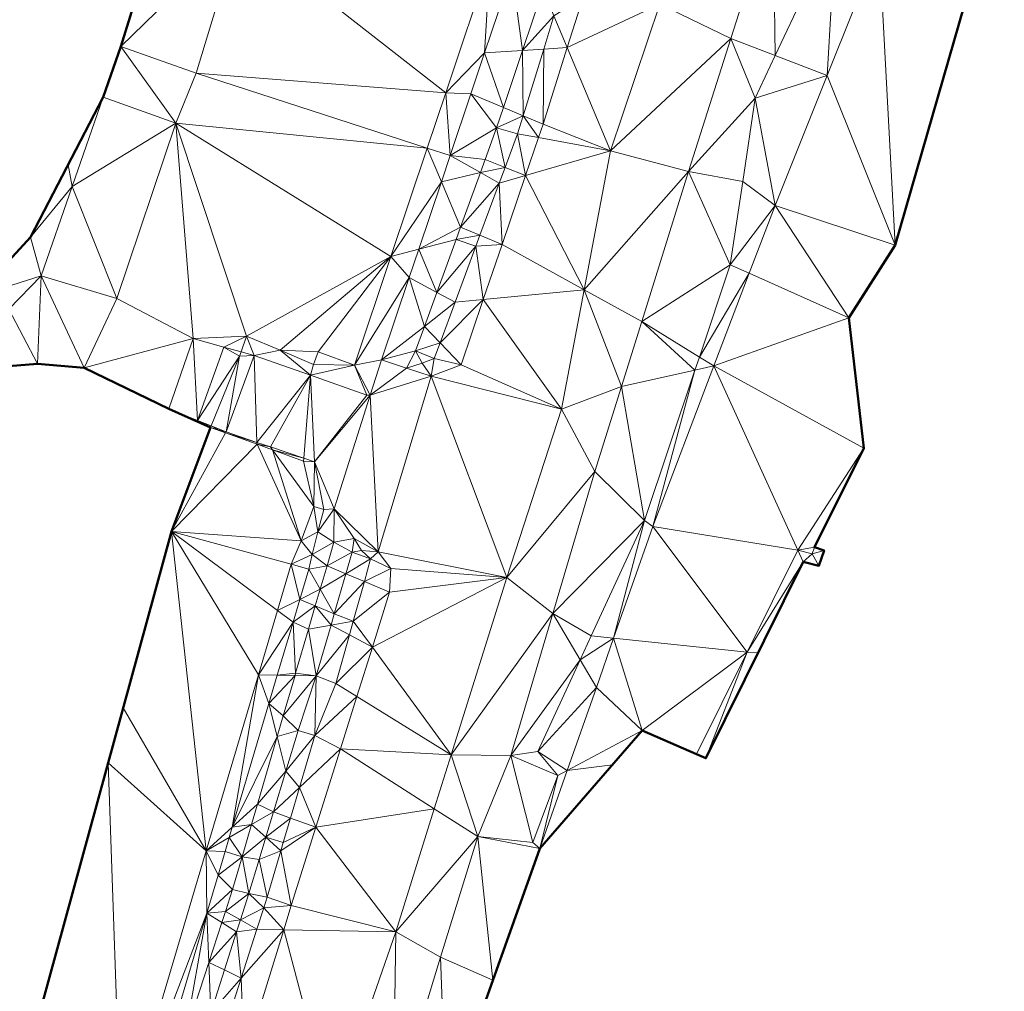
# Model space of a CAD drawing. Header units: metres. Extents: x 3490451 to 6981510, y 5754235 to 11509207.
# Tile 67 of 77: x 3490811 to 3490835, y 5754623 to 5754647. Entities that reach past the tile are written whole.
import ezdxf

# ---------------------------------------------------------------- set-up
doc = ezdxf.new("R2010")
doc.units = ezdxf.units.M
doc.layers.add('Kartierung-05$0$$VERB', color=7, linetype='Continuous', lineweight=18, true_color=0x82563a)

msp = doc.modelspace()

# ---------------------------------------------------------------- linework, layer by layer
at = {"layer": 'Kartierung-05$0$$VERB', "color": 1, "lineweight": 50, "ltscale": 0.02}
for points in [[(3490836.134, 5754654.359), (3490832.314, 5754641.106), (3490831.172, 5754639.311), (3490831.542, 5754636.089), (3490830.325, 5754633.643), (3490830.561, 5754633.561), (3490830.43, 5754633.182), (3490830.043, 5754633.275), (3490827.637, 5754628.423), (3490827.407, 5754628.523), (3490826.06, 5754629.111), (3490823.528, 5754626.191), (3490821.215, 5754619.684)], [(3490814.238, 5754649.477), (3490813.173, 5754646.025), (3490812.737, 5754644.767), (3490810.936, 5754641.307), (3490809.581, 5754639.842)], [(3490807.912, 5754637.923), (3490811.106, 5754638.176), (3490812.263, 5754638.075), (3490814.354, 5754637.064), (3490815.39, 5754636.599), (3490814.426, 5754634.029), (3490807.119, 5754607.379)]]:
    msp.add_lwpolyline(points, dxfattribs=at)
at = {"layer": 'Kartierung-05$0$$VERB'}
for points in [[(3490814.238, 5754649.477, 171.597), (3490816.1, 5754648.872, 171.645), (3490813.173, 5754646.025, 171.579)], [(3490826.499, 5754647.07, 169), (3490828.253, 5754646.218, 169.04), (3490829.302, 5754649.504, 169.354)], [(3490829.352, 5754645.798, 169.058), (3490828.253, 5754646.218, 169.04), (3490829.302, 5754649.504, 169.354)], [(3490829.352, 5754645.798, 169.058), (3490830.847, 5754648.973, 169.445), (3490829.302, 5754649.504, 169.354)], [(3490816.1, 5754648.872, 171.645), (3490815.031, 5754645.364, 171.563), (3490813.173, 5754646.025, 171.579)], [(3490821.203, 5754644.877, 171.196), (3490816.1, 5754648.872, 171.645), (3490815.031, 5754645.364, 171.563)], [(3490822.306, 5754648.163, 171.695), (3490821.203, 5754644.877, 171.196), (3490816.1, 5754648.872, 171.645)], [(3490829.352, 5754645.798, 169.058), (3490830.636, 5754645.306, 169.274), (3490830.847, 5754648.973, 169.445)], [(3490830.636, 5754645.306, 169.274), (3490831.925, 5754648.522, 169.48), (3490830.847, 5754648.973, 169.445)], [(3490830.636, 5754645.306, 169.274), (3490831.925, 5754648.522, 169.48), (3490832.314, 5754641.106, 169.139)], [(3490831.925, 5754648.522, 169.48), (3490832.314, 5754641.106, 169.139), (3490834.249, 5754647.818, 169.194)], [(3490822.166, 5754645.865, 168.852), (3490822.306, 5754648.163, 171.695), (3490821.203, 5754644.877, 171.196)], [(3490822.84, 5754647.871, 169.022), (3490822.166, 5754645.865, 168.852), (3490822.306, 5754648.163, 171.695)], [(3490822.84, 5754647.871, 169.022), (3490823.103, 5754645.924, 168.362), (3490822.166, 5754645.865, 168.852)], [(3490822.84, 5754647.871, 169.022), (3490823.103, 5754645.924, 168.362), (3490823.613, 5754647.448, 168.494)], [(3490823.103, 5754645.924, 168.362), (3490823.88, 5754646.78, 168.433), (3490823.613, 5754647.448, 168.494)], [(3490824.209, 5754645.995, 168.799), (3490823.88, 5754646.78, 168.433), (3490824.603, 5754647.243, 168.92)], [(3490824.209, 5754645.995, 168.799), (3490824.603, 5754647.243, 168.92), (3490826.499, 5754647.07, 169)], [(3490824.209, 5754645.995, 168.799), (3490826.499, 5754647.07, 169), (3490825.278, 5754643.441, 168.646)], [(3490826.499, 5754647.07, 169), (3490828.253, 5754646.218, 169.04), (3490825.278, 5754643.441, 168.646)], [(3490823.626, 5754645.958, 168.364), (3490823.103, 5754645.924, 168.362), (3490823.88, 5754646.78, 168.433)], [(3490823.626, 5754645.958, 168.364), (3490824.209, 5754645.995, 168.799), (3490823.88, 5754646.78, 168.433)], [(3490828.253, 5754646.218, 169.04), (3490825.278, 5754643.441, 168.646), (3490827.204, 5754642.932, 168.726)], [(3490828.253, 5754646.218, 169.04), (3490828.855, 5754644.743, 168.929), (3490827.204, 5754642.932, 168.726)], [(3490829.352, 5754645.798, 169.058), (3490828.253, 5754646.218, 169.04), (3490828.855, 5754644.743, 168.929)], [(3490814.532, 5754644.128, 171.204), (3490812.737, 5754644.767, 171.172), (3490813.173, 5754646.025, 171.579)], [(3490815.031, 5754645.364, 171.563), (3490814.532, 5754644.128, 171.204), (3490813.173, 5754646.025, 171.579)], [(3490823.103, 5754645.924, 168.362), (3490822.166, 5754645.865, 168.852), (3490822.631, 5754644.514, 168.24)], [(3490823.117, 5754644.311, 168.224), (3490823.103, 5754645.924, 168.362), (3490822.631, 5754644.514, 168.24)], [(3490823.117, 5754644.311, 168.224), (3490823.626, 5754645.958, 168.364), (3490823.103, 5754645.924, 168.362)], [(3490823.117, 5754644.311, 168.224), (3490823.626, 5754645.958, 168.364), (3490823.612, 5754644.105, 168.614)], [(3490823.626, 5754645.958, 168.364), (3490824.209, 5754645.995, 168.799), (3490823.612, 5754644.105, 168.614)], [(3490824.209, 5754645.995, 168.799), (3490825.278, 5754643.441, 168.646), (3490823.612, 5754644.105, 168.614)], [(3490822.166, 5754645.865, 168.852), (3490821.203, 5754644.877, 171.196), (3490821.825, 5754644.849, 168.766)], [(3490822.166, 5754645.865, 168.852), (3490822.631, 5754644.514, 168.24), (3490821.825, 5754644.849, 168.766)], [(3490829.352, 5754645.798, 169.058), (3490830.636, 5754645.306, 169.274), (3490828.855, 5754644.743, 168.929)], [(3490820.745, 5754643.509, 170.989), (3490815.031, 5754645.364, 171.563), (3490814.532, 5754644.128, 171.204)], [(3490820.745, 5754643.509, 170.989), (3490821.203, 5754644.877, 171.196), (3490815.031, 5754645.364, 171.563)], [(3490830.636, 5754645.306, 169.274), (3490828.855, 5754644.743, 168.929), (3490829.347, 5754642.091, 169.068)], [(3490830.636, 5754645.306, 169.274), (3490832.314, 5754641.106, 169.139), (3490829.347, 5754642.091, 169.068)], [(3490811.97, 5754642.56, 171.12), (3490812.737, 5754644.767, 171.172), (3490811.869, 5754643.1, 171.123)], [(3490811.97, 5754642.56, 171.12), (3490814.532, 5754644.128, 171.204), (3490812.737, 5754644.767, 171.172)], [(3490820.745, 5754643.509, 170.989), (3490821.314, 5754643.325, 168.636), (3490821.203, 5754644.877, 171.196)], [(3490821.314, 5754643.325, 168.636), (3490821.203, 5754644.877, 171.196), (3490821.825, 5754644.849, 168.766)], [(3490821.314, 5754643.325, 168.636), (3490821.825, 5754644.849, 168.766), (3490822.463, 5754644.01, 168.196)], [(3490822.631, 5754644.514, 168.24), (3490821.825, 5754644.849, 168.766), (3490822.463, 5754644.01, 168.196)], [(3490828.547, 5754642.684, 168.783), (3490828.855, 5754644.743, 168.929), (3490827.204, 5754642.932, 168.726)], [(3490828.547, 5754642.684, 168.783), (3490828.855, 5754644.743, 168.929), (3490829.347, 5754642.091, 169.068)], [(3490823.117, 5754644.311, 168.224), (3490822.631, 5754644.514, 168.24), (3490822.463, 5754644.01, 168.196)], [(3490823.117, 5754644.311, 168.224), (3490822.463, 5754644.01, 168.196), (3490822.979, 5754643.865, 168.186)], [(3490823.117, 5754644.311, 168.224), (3490823.498, 5754643.769, 168.582), (3490822.979, 5754643.865, 168.186)], [(3490823.117, 5754644.311, 168.224), (3490823.498, 5754643.769, 168.582), (3490823.612, 5754644.105, 168.614)], [(3490811.97, 5754642.56, 171.12), (3490814.532, 5754644.128, 171.204), (3490813.07, 5754639.792, 170.892)], [(3490814.532, 5754644.128, 171.204), (3490813.07, 5754639.792, 170.892), (3490814.962, 5754638.803, 169.792)], [(3490814.532, 5754644.128, 171.204), (3490814.962, 5754638.803, 169.792), (3490816.278, 5754638.86, 170.366)], [(3490819.845, 5754640.827, 170.582), (3490820.745, 5754643.509, 170.989), (3490814.532, 5754644.128, 171.204)], [(3490819.845, 5754640.827, 170.582), (3490814.532, 5754644.128, 171.204), (3490816.278, 5754638.86, 170.366)], [(3490821.314, 5754643.325, 168.636), (3490822.179, 5754643.23, 168.145), (3490822.463, 5754644.01, 168.196)], [(3490822.671, 5754643.034, 168.117), (3490822.179, 5754643.23, 168.145), (3490822.463, 5754644.01, 168.196)], [(3490822.671, 5754643.034, 168.117), (3490822.463, 5754644.01, 168.196), (3490822.979, 5754643.865, 168.186)], [(3490823.498, 5754643.769, 168.582), (3490825.278, 5754643.441, 168.646), (3490823.612, 5754644.105, 168.614)], [(3490822.671, 5754643.034, 168.117), (3490823.178, 5754642.833, 168.493), (3490822.979, 5754643.865, 168.186)], [(3490823.178, 5754642.833, 168.493), (3490823.498, 5754643.769, 168.582), (3490822.979, 5754643.865, 168.186)], [(3490823.178, 5754642.833, 168.493), (3490823.498, 5754643.769, 168.582), (3490825.278, 5754643.441, 168.646)], [(3490821.096, 5754642.676, 168.581), (3490819.845, 5754640.827, 170.582), (3490820.745, 5754643.509, 170.989)], [(3490821.096, 5754642.676, 168.581), (3490820.745, 5754643.509, 170.989), (3490821.314, 5754643.325, 168.636)], [(3490821.096, 5754642.676, 168.581), (3490822.061, 5754642.905, 168.124), (3490821.314, 5754643.325, 168.636)], [(3490822.061, 5754642.905, 168.124), (3490821.314, 5754643.325, 168.636), (3490822.179, 5754643.23, 168.145)], [(3490822.061, 5754642.905, 168.124), (3490822.671, 5754643.034, 168.117), (3490822.179, 5754643.23, 168.145)], [(3490823.178, 5754642.833, 168.493), (3490824.628, 5754640.006, 168.353), (3490825.278, 5754643.441, 168.646)], [(3490824.628, 5754640.006, 168.353), (3490825.278, 5754643.441, 168.646), (3490827.204, 5754642.932, 168.726)], [(3490811.97, 5754642.56, 171.12), (3490811.869, 5754643.1, 171.123), (3490810.936, 5754641.307, 171.056)], [(3490822.061, 5754642.905, 168.124), (3490822.671, 5754643.034, 168.117), (3490822.527, 5754642.644, 168.085)], [(3490822.671, 5754643.034, 168.117), (3490823.178, 5754642.833, 168.493), (3490822.527, 5754642.644, 168.085)], [(3490821.096, 5754642.676, 168.581), (3490822.061, 5754642.905, 168.124), (3490821.57, 5754641.553, 168.035)], [(3490822.061, 5754642.905, 168.124), (3490821.57, 5754641.553, 168.035), (3490822.527, 5754642.644, 168.085)], [(3490823.178, 5754642.833, 168.493), (3490822.527, 5754642.644, 168.085), (3490822.598, 5754641.128, 168.332)], [(3490823.178, 5754642.833, 168.493), (3490824.628, 5754640.006, 168.353), (3490822.598, 5754641.128, 168.332)], [(3490824.628, 5754640.006, 168.353), (3490826.049, 5754639.221, 168.376), (3490827.204, 5754642.932, 168.726)], [(3490826.049, 5754639.221, 168.376), (3490828.239, 5754640.625, 168.637), (3490827.204, 5754642.932, 168.726)], [(3490828.547, 5754642.684, 168.783), (3490828.239, 5754640.625, 168.637), (3490827.204, 5754642.932, 168.726)], [(3490811.97, 5754642.56, 171.12), (3490811.204, 5754640.354, 171.068), (3490810.936, 5754641.307, 171.056)], [(3490811.97, 5754642.56, 171.12), (3490813.07, 5754639.792, 170.892), (3490811.204, 5754640.354, 171.068)], [(3490821.096, 5754642.676, 168.581), (3490820.536, 5754641.009, 168.44), (3490819.845, 5754640.827, 170.582)], [(3490821.096, 5754642.676, 168.581), (3490820.536, 5754641.009, 168.44), (3490821.57, 5754641.553, 168.035)], [(3490822.049, 5754641.355, 167.978), (3490821.57, 5754641.553, 168.035), (3490822.527, 5754642.644, 168.085)], [(3490822.049, 5754641.355, 167.978), (3490822.527, 5754642.644, 168.085), (3490822.598, 5754641.128, 168.332)], [(3490828.547, 5754642.684, 168.783), (3490828.239, 5754640.625, 168.637), (3490829.347, 5754642.091, 169.068)], [(3490828.709, 5754640.414, 168.845), (3490828.239, 5754640.625, 168.637), (3490829.347, 5754642.091, 169.068)], [(3490828.709, 5754640.414, 168.845), (3490831.172, 5754639.311, 168.583), (3490829.347, 5754642.091, 169.068)], [(3490832.314, 5754641.106, 169.139), (3490831.172, 5754639.311, 168.583), (3490829.347, 5754642.091, 169.068)], [(3490820.536, 5754641.009, 168.44), (3490821.57, 5754641.553, 168.035), (3490821.461, 5754641.252, 168.016)], [(3490822.049, 5754641.355, 167.978), (3490821.57, 5754641.553, 168.035), (3490821.461, 5754641.252, 168.016)], [(3490811.204, 5754640.354, 171.068), (3490810.936, 5754641.307, 171.056), (3490809.581, 5754639.842, 171.06)], [(3490822.049, 5754641.355, 167.978), (3490821.461, 5754641.252, 168.016), (3490821.95, 5754641.087, 167.956)], [(3490822.049, 5754641.355, 167.978), (3490821.95, 5754641.087, 167.956), (3490822.598, 5754641.128, 168.332)], [(3490820.536, 5754641.009, 168.44), (3490820.984, 5754639.94, 167.93), (3490821.461, 5754641.252, 168.016)], [(3490820.984, 5754639.94, 167.93), (3490821.461, 5754641.252, 168.016), (3490821.95, 5754641.087, 167.956)], [(3490820.984, 5754639.94, 167.93), (3490821.436, 5754639.698, 167.841), (3490821.95, 5754641.087, 167.956)], [(3490822.133, 5754639.765, 168.202), (3490821.436, 5754639.698, 167.841), (3490821.95, 5754641.087, 167.956)], [(3490822.133, 5754639.765, 168.202), (3490821.95, 5754641.087, 167.956), (3490822.598, 5754641.128, 168.332)], [(3490822.133, 5754639.765, 168.202), (3490824.628, 5754640.006, 168.353), (3490822.598, 5754641.128, 168.332)], [(3490819.845, 5754640.827, 170.582), (3490817.106, 5754638.509, 170.302), (3490816.278, 5754638.86, 170.366)], [(3490819.845, 5754640.827, 170.582), (3490817.106, 5754638.509, 170.302), (3490818.046, 5754638.468, 170.334)], [(3490819.845, 5754640.827, 170.582), (3490818.945, 5754638.145, 170.175), (3490818.046, 5754638.468, 170.334)], [(3490819.845, 5754640.827, 170.582), (3490820.3, 5754640.306, 168.38), (3490818.945, 5754638.145, 170.175)], [(3490820.536, 5754641.009, 168.44), (3490819.845, 5754640.827, 170.582), (3490820.3, 5754640.306, 168.38)], [(3490820.536, 5754641.009, 168.44), (3490820.984, 5754639.94, 167.93), (3490820.3, 5754640.306, 168.38)], [(3490827.475, 5754638.344, 168.395), (3490826.049, 5754639.221, 168.376), (3490828.239, 5754640.625, 168.637)], [(3490828.709, 5754640.414, 168.845), (3490827.475, 5754638.344, 168.395), (3490828.239, 5754640.625, 168.637)], [(3490810.402, 5754639.525, 171.06), (3490811.204, 5754640.354, 171.068), (3490809.581, 5754639.842, 171.06)], [(3490810.402, 5754639.525, 171.06), (3490811.204, 5754640.354, 171.068), (3490811.106, 5754638.176, 171.02)], [(3490811.204, 5754640.354, 171.068), (3490811.106, 5754638.176, 171.02), (3490812.263, 5754638.075, 170.909)], [(3490813.07, 5754639.792, 170.892), (3490811.204, 5754640.354, 171.068), (3490812.263, 5754638.075, 170.909)], [(3490820.3, 5754640.306, 168.38), (3490819.618, 5754638.275, 168.208), (3490818.945, 5754638.145, 170.175)], [(3490820.676, 5754639.095, 167.874), (3490820.3, 5754640.306, 168.38), (3490819.618, 5754638.275, 168.208)], [(3490820.984, 5754639.94, 167.93), (3490820.676, 5754639.095, 167.874), (3490820.3, 5754640.306, 168.38)], [(3490828.709, 5754640.414, 168.845), (3490827.475, 5754638.344, 168.395), (3490827.837, 5754638.122, 168.539)], [(3490828.709, 5754640.414, 168.845), (3490827.837, 5754638.122, 168.539), (3490831.172, 5754639.311, 168.583)], [(3490820.984, 5754639.94, 167.93), (3490821.436, 5754639.698, 167.841), (3490820.676, 5754639.095, 167.874)], [(3490822.133, 5754639.765, 168.202), (3490824.628, 5754640.006, 168.353), (3490824.07, 5754637.054, 168.102)], [(3490825.549, 5754637.614, 168.225), (3490824.628, 5754640.006, 168.353), (3490824.07, 5754637.054, 168.102)], [(3490825.549, 5754637.614, 168.225), (3490824.628, 5754640.006, 168.353), (3490826.049, 5754639.221, 168.376)], [(3490813.07, 5754639.792, 170.892), (3490814.962, 5754638.803, 169.792), (3490812.263, 5754638.075, 170.909)], [(3490821.063, 5754638.692, 167.758), (3490821.436, 5754639.698, 167.841), (3490820.676, 5754639.095, 167.874)], [(3490821.063, 5754638.692, 167.758), (3490822.133, 5754639.765, 168.202), (3490821.436, 5754639.698, 167.841)], [(3490821.063, 5754638.692, 167.758), (3490822.133, 5754639.765, 168.202), (3490821.583, 5754638.151, 168.049)], [(3490822.133, 5754639.765, 168.202), (3490824.07, 5754637.054, 168.102), (3490821.583, 5754638.151, 168.049)], [(3490809.361, 5754638.038, 171.059), (3490810.402, 5754639.525, 171.06), (3490811.106, 5754638.176, 171.02)], [(3490820.676, 5754639.095, 167.874), (3490820.458, 5754638.494, 167.835), (3490819.618, 5754638.275, 168.208)], [(3490821.063, 5754638.692, 167.758), (3490820.676, 5754639.095, 167.874), (3490820.458, 5754638.494, 167.835)], [(3490827.366, 5754638.017, 168.361), (3490825.549, 5754637.614, 168.225), (3490826.049, 5754639.221, 168.376)], [(3490827.366, 5754638.017, 168.361), (3490827.475, 5754638.344, 168.395), (3490826.049, 5754639.221, 168.376)], [(3490827.837, 5754638.122, 168.539), (3490831.172, 5754639.311, 168.583), (3490831.542, 5754636.089, 167.871)], [(3490815.714, 5754638.591, 169.778), (3490814.962, 5754638.803, 169.792), (3490816.278, 5754638.86, 170.366)], [(3490816.142, 5754638.471, 169.769), (3490815.714, 5754638.591, 169.778), (3490816.278, 5754638.86, 170.366)], [(3490816.142, 5754638.471, 169.769), (3490816.278, 5754638.86, 170.366), (3490816.465, 5754638.38, 169.763)], [(3490817.106, 5754638.509, 170.302), (3490816.278, 5754638.86, 170.366), (3490816.465, 5754638.38, 169.763)], [(3490814.962, 5754638.803, 169.792), (3490812.263, 5754638.075, 170.909), (3490814.354, 5754637.064, 169.8)], [(3490815.064, 5754636.777, 169.764), (3490814.962, 5754638.803, 169.792), (3490814.354, 5754637.064, 169.8)], [(3490815.064, 5754636.777, 169.764), (3490815.714, 5754638.591, 169.778), (3490814.962, 5754638.803, 169.792)], [(3490815.064, 5754636.777, 169.764), (3490815.714, 5754638.591, 169.778), (3490816.103, 5754638.361, 169.764)], [(3490816.142, 5754638.471, 169.769), (3490815.714, 5754638.591, 169.778), (3490816.103, 5754638.361, 169.764)], [(3490821.063, 5754638.692, 167.758), (3490820.458, 5754638.494, 167.835), (3490820.921, 5754638.309, 167.726)], [(3490821.063, 5754638.692, 167.758), (3490820.921, 5754638.309, 167.726), (3490821.583, 5754638.151, 168.049)], [(3490815.406, 5754636.639, 169.747), (3490815.064, 5754636.777, 169.764), (3490816.103, 5754638.361, 169.764)], [(3490815.406, 5754636.639, 169.747), (3490816.103, 5754638.361, 169.764), (3490815.773, 5754636.491, 169.729)], [(3490816.103, 5754638.361, 169.764), (3490816.465, 5754638.38, 169.763), (3490815.773, 5754636.491, 169.729)], [(3490816.536, 5754636.233, 169.321), (3490816.465, 5754638.38, 169.763), (3490815.773, 5754636.491, 169.729)], [(3490816.142, 5754638.471, 169.769), (3490816.103, 5754638.361, 169.764), (3490816.465, 5754638.38, 169.763)], [(3490817.106, 5754638.509, 170.302), (3490817.858, 5754637.891, 168.996), (3490816.465, 5754638.38, 169.763)], [(3490816.536, 5754636.233, 169.321), (3490817.858, 5754637.891, 168.996), (3490816.465, 5754638.38, 169.763)], [(3490817.106, 5754638.509, 170.302), (3490818.046, 5754638.468, 170.334), (3490817.934, 5754638.159, 170.237)], [(3490817.106, 5754638.509, 170.302), (3490817.858, 5754637.891, 168.996), (3490817.934, 5754638.159, 170.237)], [(3490818.945, 5754638.145, 170.175), (3490818.046, 5754638.468, 170.334), (3490817.934, 5754638.159, 170.237)], [(3490820.232, 5754638.072, 168.111), (3490820.458, 5754638.494, 167.835), (3490819.618, 5754638.275, 168.208)], [(3490820.232, 5754638.072, 168.111), (3490820.625, 5754638.188, 167.722), (3490820.458, 5754638.494, 167.835)], [(3490820.625, 5754638.188, 167.722), (3490820.458, 5754638.494, 167.835), (3490820.921, 5754638.309, 167.726)], [(3490827.366, 5754638.017, 168.361), (3490827.475, 5754638.344, 168.395), (3490827.837, 5754638.122, 168.539)], [(3490817.858, 5754637.891, 168.996), (3490818.945, 5754638.145, 170.175), (3490817.934, 5754638.159, 170.237)], [(3490817.858, 5754637.891, 168.996), (3490818.945, 5754638.145, 170.175), (3490819.251, 5754637.402, 168.229)], [(3490819.618, 5754638.275, 168.208), (3490818.945, 5754638.145, 170.175), (3490819.333, 5754637.402, 168.133)], [(3490818.945, 5754638.145, 170.175), (3490819.251, 5754637.402, 168.229), (3490819.333, 5754637.402, 168.133)], [(3490820.232, 5754638.072, 168.111), (3490819.618, 5754638.275, 168.208), (3490819.333, 5754637.402, 168.133)], [(3490820.232, 5754638.072, 168.111), (3490820.625, 5754638.188, 167.722), (3490820.847, 5754637.87, 168.013)], [(3490820.625, 5754638.188, 167.722), (3490820.921, 5754638.309, 167.726), (3490820.847, 5754637.87, 168.013)], [(3490820.921, 5754638.309, 167.726), (3490821.583, 5754638.151, 168.049), (3490820.847, 5754637.87, 168.013)], [(3490824.07, 5754637.054, 168.102), (3490821.583, 5754638.151, 168.049), (3490820.847, 5754637.87, 168.013)], [(3490827.837, 5754638.122, 168.539), (3490829.908, 5754633.565, 166.575), (3490826.327, 5754634.152, 168.01)], [(3490827.366, 5754638.017, 168.361), (3490827.837, 5754638.122, 168.539), (3490826.327, 5754634.152, 168.01)], [(3490827.837, 5754638.122, 168.539), (3490829.908, 5754633.565, 166.575), (3490831.542, 5754636.089, 167.871)], [(3490816.536, 5754636.233, 169.321), (3490816.868, 5754636.122, 169.144), (3490817.858, 5754637.891, 168.996)], [(3490817.692, 5754635.843, 168.704), (3490816.868, 5754636.122, 169.144), (3490817.858, 5754637.891, 168.996)], [(3490817.692, 5754635.843, 168.704), (3490817.858, 5754637.891, 168.996), (3490817.962, 5754635.752, 168.56)], [(3490817.858, 5754637.891, 168.996), (3490819.251, 5754637.402, 168.229), (3490817.962, 5754635.752, 168.56)], [(3490820.232, 5754638.072, 168.111), (3490820.847, 5754637.87, 168.013), (3490819.333, 5754637.402, 168.133)], [(3490820.847, 5754637.87, 168.013), (3490819.333, 5754637.402, 168.133), (3490819.537, 5754633.526, 167.623)], [(3490820.847, 5754637.87, 168.013), (3490822.713, 5754632.891, 167.679), (3490819.537, 5754633.526, 167.623)], [(3490824.07, 5754637.054, 168.102), (3490820.847, 5754637.87, 168.013), (3490822.713, 5754632.891, 167.679)], [(3490827.366, 5754638.017, 168.361), (3490825.549, 5754637.614, 168.225), (3490826.122, 5754634.304, 167.967)], [(3490827.366, 5754638.017, 168.361), (3490826.122, 5754634.304, 167.967), (3490826.327, 5754634.152, 168.01)], [(3490825.549, 5754637.614, 168.225), (3490824.07, 5754637.054, 168.102), (3490824.894, 5754635.511, 168.027)], [(3490825.549, 5754637.614, 168.225), (3490826.122, 5754634.304, 167.967), (3490824.894, 5754635.511, 168.027)], [(3490819.333, 5754637.402, 168.133), (3490818.445, 5754634.588, 167.992), (3490817.962, 5754635.752, 168.56)], [(3490819.251, 5754637.402, 168.229), (3490819.333, 5754637.402, 168.133), (3490817.962, 5754635.752, 168.56)], [(3490819.333, 5754637.402, 168.133), (3490818.445, 5754634.588, 167.992), (3490819.537, 5754633.526, 167.623)], [(3490815.064, 5754636.777, 169.764), (3490814.354, 5754637.064, 169.8), (3490815.057, 5754636.749, 169.766)], [(3490824.07, 5754637.054, 168.102), (3490824.894, 5754635.511, 168.027), (3490822.713, 5754632.891, 167.679)], [(3490815.064, 5754636.777, 169.764), (3490815.39, 5754636.599, 169.774), (3490815.057, 5754636.749, 169.766)], [(3490815.406, 5754636.639, 169.747), (3490815.064, 5754636.777, 169.764), (3490815.39, 5754636.599, 169.774)], [(3490815.581, 5754636.545, 169.751), (3490815.406, 5754636.639, 169.747), (3490815.39, 5754636.599, 169.774)], [(3490815.581, 5754636.545, 169.751), (3490815.406, 5754636.639, 169.747), (3490815.773, 5754636.491, 169.729)], [(3490815.759, 5754636.466, 169.806), (3490815.39, 5754636.599, 169.774), (3490814.426, 5754634.029, 169.92)], [(3490815.759, 5754636.466, 169.806), (3490816.538, 5754636.185, 169.872), (3490814.426, 5754634.029, 169.92)], [(3490815.581, 5754636.545, 169.751), (3490815.759, 5754636.466, 169.806), (3490815.39, 5754636.599, 169.774)], [(3490815.581, 5754636.545, 169.751), (3490815.759, 5754636.466, 169.806), (3490815.773, 5754636.491, 169.729)], [(3490815.759, 5754636.466, 169.806), (3490816.536, 5754636.233, 169.321), (3490815.773, 5754636.491, 169.729)], [(3490815.759, 5754636.466, 169.806), (3490816.536, 5754636.233, 169.321), (3490816.538, 5754636.185, 169.872)], [(3490816.538, 5754636.185, 169.872), (3490817.626, 5754633.802, 169.969), (3490814.426, 5754634.029, 169.92)], [(3490816.536, 5754636.233, 169.321), (3490816.538, 5754636.185, 169.872), (3490816.868, 5754636.122, 169.144)], [(3490816.921, 5754636.047, 169.905), (3490816.538, 5754636.185, 169.872), (3490816.868, 5754636.122, 169.144)], [(3490816.921, 5754636.047, 169.905), (3490816.538, 5754636.185, 169.872), (3490817.626, 5754633.802, 169.969)], [(3490817.692, 5754635.843, 168.704), (3490816.921, 5754636.047, 169.905), (3490816.868, 5754636.122, 169.144)], [(3490816.921, 5754636.047, 169.905), (3490817.626, 5754633.802, 169.969), (3490817.942, 5754634.645, 169.969)], [(3490816.921, 5754636.047, 169.905), (3490817.942, 5754634.645, 169.969), (3490817.686, 5754635.772, 169.97)], [(3490817.692, 5754635.843, 168.704), (3490816.921, 5754636.047, 169.905), (3490817.686, 5754635.772, 169.97)], [(3490829.908, 5754633.565, 166.575), (3490831.542, 5754636.089, 167.871), (3490830.325, 5754633.643, 166.59)], [(3490817.692, 5754635.843, 168.704), (3490817.686, 5754635.772, 169.97), (3490817.962, 5754635.752, 168.56)], [(3490817.942, 5754634.645, 169.969), (3490817.686, 5754635.772, 169.97), (3490817.962, 5754635.752, 168.56)], [(3490817.942, 5754634.645, 169.969), (3490817.962, 5754635.752, 168.56), (3490818.19, 5754634.573, 168.094)], [(3490818.445, 5754634.588, 167.992), (3490817.962, 5754635.752, 168.56), (3490818.19, 5754634.573, 168.094)], [(3490823.854, 5754632, 167.664), (3490824.894, 5754635.511, 168.027), (3490822.713, 5754632.891, 167.679)], [(3490823.854, 5754632, 167.664), (3490826.122, 5754634.304, 167.967), (3490824.894, 5754635.511, 168.027)], [(3490818.044, 5754634.018, 167.978), (3490817.626, 5754633.802, 169.969), (3490817.942, 5754634.645, 169.969)], [(3490818.044, 5754634.018, 167.978), (3490817.942, 5754634.645, 169.969), (3490818.19, 5754634.573, 168.094)], [(3490818.044, 5754634.018, 167.978), (3490818.445, 5754634.588, 167.992), (3490818.19, 5754634.573, 168.094)], [(3490818.044, 5754634.018, 167.978), (3490818.445, 5754634.588, 167.992), (3490818.438, 5754633.767, 167.798)], [(3490818.445, 5754634.588, 167.992), (3490818.438, 5754633.767, 167.798), (3490818.942, 5754633.856, 167.764)], [(3490818.445, 5754634.588, 167.992), (3490818.942, 5754633.856, 167.764), (3490819.537, 5754633.526, 167.623)], [(3490823.854, 5754632, 167.664), (3490824.803, 5754631.447, 167.655), (3490826.122, 5754634.304, 167.967)], [(3490825.356, 5754631.39, 167.695), (3490824.803, 5754631.447, 167.655), (3490826.122, 5754634.304, 167.967)], [(3490825.356, 5754631.39, 167.695), (3490826.122, 5754634.304, 167.967), (3490826.327, 5754634.152, 168.01)], [(3490815.283, 5754626.134, 167.538), (3490813.23, 5754629.669, 168.769), (3490814.426, 5754634.029, 169.92)], [(3490816.573, 5754630.483, 168.038), (3490815.283, 5754626.134, 167.538), (3490814.426, 5754634.029, 169.92)], [(3490817.626, 5754633.802, 169.969), (3490817.385, 5754633.223, 168.353), (3490814.426, 5754634.029, 169.92)], [(3490817.044, 5754632.073, 168.221), (3490817.385, 5754633.223, 168.353), (3490814.426, 5754634.029, 169.92)], [(3490817.044, 5754632.073, 168.221), (3490816.573, 5754630.483, 168.038), (3490814.426, 5754634.029, 169.92)], [(3490818.044, 5754634.018, 167.978), (3490817.626, 5754633.802, 169.969), (3490817.899, 5754633.463, 167.862)], [(3490818.044, 5754634.018, 167.978), (3490817.899, 5754633.463, 167.862), (3490818.438, 5754633.767, 167.798)], [(3490825.356, 5754631.39, 167.695), (3490828.658, 5754631.044, 166.538), (3490826.327, 5754634.152, 168.01)], [(3490828.658, 5754631.044, 166.538), (3490829.908, 5754633.565, 166.575), (3490826.327, 5754634.152, 168.01)], [(3490817.626, 5754633.802, 169.969), (3490817.899, 5754633.463, 167.862), (3490817.385, 5754633.223, 168.353)], [(3490818.268, 5754633.184, 167.725), (3490817.899, 5754633.463, 167.862), (3490818.438, 5754633.767, 167.798)], [(3490818.268, 5754633.184, 167.725), (3490818.893, 5754633.52, 167.317), (3490818.438, 5754633.767, 167.798)], [(3490818.893, 5754633.52, 167.317), (3490818.438, 5754633.767, 167.798), (3490818.942, 5754633.856, 167.764)], [(3490819.12, 5754633.56, 167.364), (3490818.893, 5754633.52, 167.317), (3490818.942, 5754633.856, 167.764)], [(3490819.12, 5754633.56, 167.364), (3490818.942, 5754633.856, 167.764), (3490819.537, 5754633.526, 167.623)], [(3490818.268, 5754633.184, 167.725), (3490818.737, 5754632.985, 167.254), (3490818.893, 5754633.52, 167.317)], [(3490818.737, 5754632.985, 167.254), (3490819.346, 5754633.35, 167.273), (3490818.893, 5754633.52, 167.317)], [(3490819.12, 5754633.56, 167.364), (3490819.346, 5754633.35, 167.273), (3490818.893, 5754633.52, 167.317)], [(3490819.12, 5754633.56, 167.364), (3490819.346, 5754633.35, 167.273), (3490819.537, 5754633.526, 167.623)], [(3490819.346, 5754633.35, 167.273), (3490819.537, 5754633.526, 167.623), (3490819.844, 5754633.118, 167.585)], [(3490822.713, 5754632.891, 167.679), (3490819.537, 5754633.526, 167.623), (3490819.844, 5754633.118, 167.585)], [(3490828.658, 5754631.044, 166.538), (3490829.908, 5754633.565, 166.575), (3490830.043, 5754633.275, 165.075)], [(3490830.268, 5754633.478, 166.572), (3490829.908, 5754633.565, 166.575), (3490830.325, 5754633.643, 166.59)], [(3490829.908, 5754633.565, 166.575), (3490830.325, 5754633.643, 166.59), (3490830.325, 5754633.643, 166.59)], [(3490830.268, 5754633.478, 166.572), (3490829.908, 5754633.565, 166.575), (3490830.043, 5754633.275, 165.075)], [(3490830.268, 5754633.478, 166.572), (3490830.043, 5754633.275, 165.075), (3490830.43, 5754633.182, 165.072)], [(3490830.268, 5754633.478, 166.572), (3490830.325, 5754633.643, 166.59), (3490830.325, 5754633.643, 166.59)], [(3490830.268, 5754633.478, 166.572), (3490830.561, 5754633.561, 165.09), (3490830.325, 5754633.643, 166.59)], [(3490830.268, 5754633.478, 166.572), (3490830.43, 5754633.182, 165.072), (3490830.561, 5754633.561, 165.09)], [(3490817.899, 5754633.463, 167.862), (3490817.816, 5754633.095, 167.697), (3490817.385, 5754633.223, 168.353)], [(3490818.268, 5754633.184, 167.725), (3490817.899, 5754633.463, 167.862), (3490817.816, 5754633.095, 167.697)], [(3490819.191, 5754632.792, 167.21), (3490818.737, 5754632.985, 167.254), (3490819.346, 5754633.35, 167.273)], [(3490819.191, 5754632.792, 167.21), (3490819.346, 5754633.35, 167.273), (3490819.844, 5754633.118, 167.585)], [(3490828.658, 5754631.044, 166.538), (3490830.043, 5754633.275, 165.075), (3490828.928, 5754631.027, 164.995)], [(3490817.595, 5754632.349, 167.607), (3490817.044, 5754632.073, 168.221), (3490817.385, 5754633.223, 168.353)], [(3490817.595, 5754632.349, 167.607), (3490817.816, 5754633.095, 167.697), (3490817.385, 5754633.223, 168.353)], [(3490817.595, 5754632.349, 167.607), (3490818.099, 5754632.602, 167.652), (3490817.816, 5754633.095, 167.697)], [(3490818.268, 5754633.184, 167.725), (3490818.099, 5754632.602, 167.652), (3490817.816, 5754633.095, 167.697)], [(3490818.268, 5754633.184, 167.725), (3490818.737, 5754632.985, 167.254), (3490818.099, 5754632.602, 167.652)], [(3490818.737, 5754632.985, 167.254), (3490818.099, 5754632.602, 167.652), (3490818.448, 5754631.991, 167.138)], [(3490819.191, 5754632.792, 167.21), (3490818.737, 5754632.985, 167.254), (3490818.448, 5754631.991, 167.138)], [(3490819.191, 5754632.792, 167.21), (3490819.844, 5754633.118, 167.585), (3490819.816, 5754632.526, 167.507)], [(3490822.713, 5754632.891, 167.679), (3490819.844, 5754633.118, 167.585), (3490819.816, 5754632.526, 167.507)], [(3490819.191, 5754632.792, 167.21), (3490818.448, 5754631.991, 167.138), (3490818.917, 5754631.811, 167.1)], [(3490819.191, 5754632.792, 167.21), (3490818.917, 5754631.811, 167.1), (3490819.816, 5754632.526, 167.507)], [(3490819.389, 5754631.168, 167.363), (3490822.713, 5754632.891, 167.679), (3490819.816, 5754632.526, 167.507)], [(3490819.389, 5754631.168, 167.363), (3490821.34, 5754628.509, 167.223), (3490822.713, 5754632.891, 167.679)], [(3490823.854, 5754632, 167.664), (3490821.34, 5754628.509, 167.223), (3490822.713, 5754632.891, 167.679)], [(3490817.978, 5754632.188, 167.601), (3490817.595, 5754632.349, 167.607), (3490818.099, 5754632.602, 167.652)], [(3490817.978, 5754632.188, 167.601), (3490818.099, 5754632.602, 167.652), (3490818.448, 5754631.991, 167.138)], [(3490819.389, 5754631.168, 167.363), (3490818.917, 5754631.811, 167.1), (3490819.816, 5754632.526, 167.507)], [(3490817.595, 5754632.349, 167.607), (3490817.044, 5754632.073, 168.221), (3490817.428, 5754631.786, 167.54)], [(3490817.978, 5754632.188, 167.601), (3490817.595, 5754632.349, 167.607), (3490817.428, 5754631.786, 167.54)], [(3490817.044, 5754632.073, 168.221), (3490817.428, 5754631.786, 167.54), (3490816.573, 5754630.483, 168.038)], [(3490817.978, 5754632.188, 167.601), (3490817.428, 5754631.786, 167.54), (3490817.812, 5754631.618, 167.53)], [(3490817.978, 5754632.188, 167.601), (3490818.368, 5754631.716, 167.106), (3490817.812, 5754631.618, 167.53)], [(3490817.978, 5754632.188, 167.601), (3490818.368, 5754631.716, 167.106), (3490818.448, 5754631.991, 167.138)], [(3490817.428, 5754631.786, 167.54), (3490817.039, 5754630.476, 167.382), (3490816.573, 5754630.483, 168.038)], [(3490817.428, 5754631.786, 167.54), (3490817.039, 5754630.476, 167.382), (3490817.493, 5754630.525, 167.393)], [(3490817.428, 5754631.786, 167.54), (3490817.493, 5754630.525, 167.393), (3490817.812, 5754631.618, 167.53)], [(3490818.368, 5754631.716, 167.106), (3490818.448, 5754631.991, 167.138), (3490818.917, 5754631.811, 167.1)], [(3490818.823, 5754631.472, 167.061), (3490818.368, 5754631.716, 167.106), (3490818.917, 5754631.811, 167.1)], [(3490818.823, 5754631.472, 167.061), (3490819.389, 5754631.168, 167.363), (3490818.917, 5754631.811, 167.1)], [(3490823.854, 5754632, 167.664), (3490821.34, 5754628.509, 167.223), (3490822.814, 5754628.489, 167.301)], [(3490824.528, 5754630.853, 167.589), (3490823.854, 5754632, 167.664), (3490822.814, 5754628.489, 167.301)], [(3490824.528, 5754630.853, 167.589), (3490823.854, 5754632, 167.664), (3490824.803, 5754631.447, 167.655)], [(3490817.493, 5754630.525, 167.393), (3490817.812, 5754631.618, 167.53), (3490818.004, 5754630.462, 166.959)], [(3490818.368, 5754631.716, 167.106), (3490817.812, 5754631.618, 167.53), (3490818.004, 5754630.462, 166.959)], [(3490818.823, 5754631.472, 167.061), (3490818.368, 5754631.716, 167.106), (3490818.004, 5754630.462, 166.959)], [(3490818.823, 5754631.472, 167.061), (3490818.489, 5754630.273, 166.926), (3490818.004, 5754630.462, 166.959)], [(3490818.823, 5754631.472, 167.061), (3490819.389, 5754631.168, 167.363), (3490818.489, 5754630.273, 166.926)], [(3490825.356, 5754631.39, 167.695), (3490824.528, 5754630.853, 167.589), (3490824.803, 5754631.447, 167.655)], [(3490825.356, 5754631.39, 167.695), (3490824.528, 5754630.853, 167.589), (3490824.928, 5754630.171, 167.556)], [(3490825.356, 5754631.39, 167.695), (3490824.928, 5754630.171, 167.556), (3490826.06, 5754629.111, 167.142)], [(3490825.356, 5754631.39, 167.695), (3490828.658, 5754631.044, 166.538), (3490826.06, 5754629.111, 167.142)], [(3490819.007, 5754629.952, 167.235), (3490819.389, 5754631.168, 167.363), (3490818.489, 5754630.273, 166.926)], [(3490819.007, 5754629.952, 167.235), (3490819.389, 5754631.168, 167.363), (3490821.34, 5754628.509, 167.223)], [(3490828.658, 5754631.044, 166.538), (3490826.06, 5754629.111, 167.142), (3490827.407, 5754628.523, 166.501)], [(3490828.658, 5754631.044, 166.538), (3490827.407, 5754628.523, 166.501), (3490827.407, 5754628.523, 166.5)], [(3490827.637, 5754628.423, 164.903), (3490828.658, 5754631.044, 166.538), (3490827.407, 5754628.523, 166.5)], [(3490828.658, 5754631.044, 166.538), (3490827.637, 5754628.423, 164.903), (3490827.638, 5754628.427, 164.903)], [(3490828.658, 5754631.044, 166.538), (3490827.638, 5754628.427, 164.903), (3490828.928, 5754631.027, 164.995)], [(3490824.528, 5754630.853, 167.589), (3490823.483, 5754628.591, 167.342), (3490822.814, 5754628.489, 167.301)], [(3490824.528, 5754630.853, 167.589), (3490824.928, 5754630.171, 167.556), (3490823.483, 5754628.591, 167.342)], [(3490815.924, 5754626.716, 166.931), (3490816.573, 5754630.483, 168.038), (3490815.283, 5754626.134, 167.538)], [(3490815.924, 5754626.716, 166.931), (3490816.832, 5754629.778, 167.298), (3490816.573, 5754630.483, 168.038)], [(3490817.039, 5754630.476, 167.382), (3490816.832, 5754629.778, 167.298), (3490816.573, 5754630.483, 168.038)], [(3490817.039, 5754630.476, 167.382), (3490816.832, 5754629.778, 167.298), (3490817.477, 5754630.47, 167.386)], [(3490816.832, 5754629.778, 167.298), (3490817.477, 5754630.47, 167.386), (3490817.186, 5754629.47, 167.261)], [(3490817.039, 5754630.476, 167.382), (3490817.493, 5754630.525, 167.393), (3490817.477, 5754630.47, 167.386)], [(3490817.477, 5754630.47, 167.386), (3490817.186, 5754629.47, 167.261), (3490818.004, 5754630.462, 166.959)], [(3490817.186, 5754629.47, 167.261), (3490817.553, 5754629.112, 166.763), (3490818.004, 5754630.462, 166.959)], [(3490817.493, 5754630.525, 167.393), (3490817.477, 5754630.47, 167.386), (3490818.004, 5754630.462, 166.959)], [(3490817.964, 5754628.986, 166.757), (3490817.553, 5754629.112, 166.763), (3490818.004, 5754630.462, 166.959)], [(3490817.964, 5754628.986, 166.757), (3490818.489, 5754630.273, 166.926), (3490818.004, 5754630.462, 166.959)], [(3490819.007, 5754629.952, 167.235), (3490817.964, 5754628.986, 166.757), (3490818.489, 5754630.273, 166.926)], [(3490824.207, 5754628.122, 167.323), (3490824.928, 5754630.171, 167.556), (3490823.483, 5754628.591, 167.342)], [(3490824.207, 5754628.122, 167.323), (3490824.928, 5754630.171, 167.556), (3490826.06, 5754629.111, 167.142)], [(3490819.007, 5754629.952, 167.235), (3490818.6, 5754628.654, 167.097), (3490817.964, 5754628.986, 166.757)], [(3490819.007, 5754629.952, 167.235), (3490818.6, 5754628.654, 167.097), (3490821.34, 5754628.509, 167.223)], [(3490815.283, 5754626.134, 167.538), (3490812.858, 5754628.312, 168.22), (3490813.23, 5754629.669, 168.769)], [(3490817.036, 5754628.956, 167.197), (3490815.924, 5754626.716, 166.931), (3490816.832, 5754629.778, 167.298)], [(3490817.036, 5754628.956, 167.197), (3490816.832, 5754629.778, 167.298), (3490817.186, 5754629.47, 167.261)], [(3490817.036, 5754628.956, 167.197), (3490817.186, 5754629.47, 167.261), (3490817.553, 5754629.112, 166.763)], [(3490817.036, 5754628.956, 167.197), (3490817.248, 5754628.103, 166.681), (3490817.553, 5754629.112, 166.763)], [(3490817.248, 5754628.103, 166.681), (3490817.964, 5754628.986, 166.757), (3490817.553, 5754629.112, 166.763)], [(3490824.207, 5754628.122, 167.323), (3490826.06, 5754629.111, 167.142), (3490826.059, 5754629.111, 167.142)], [(3490824.207, 5754628.122, 167.323), (3490826.059, 5754629.111, 167.142), (3490825.324, 5754628.262, 167.036)], [(3490817.036, 5754628.956, 167.197), (3490815.924, 5754626.716, 166.931), (3490816.549, 5754627.283, 166.988)], [(3490817.036, 5754628.956, 167.197), (3490816.549, 5754627.283, 166.988), (3490817.248, 5754628.103, 166.681)], [(3490817.248, 5754628.103, 166.681), (3490817.586, 5754627.7, 166.636), (3490817.964, 5754628.986, 166.757)], [(3490817.586, 5754627.7, 166.636), (3490818.6, 5754628.654, 167.097), (3490817.964, 5754628.986, 166.757)], [(3490817.991, 5754626.718, 166.893), (3490817.586, 5754627.7, 166.636), (3490818.6, 5754628.654, 167.097)], [(3490817.991, 5754626.718, 166.893), (3490820.921, 5754627.171, 167.084), (3490818.6, 5754628.654, 167.097)], [(3490820.921, 5754627.171, 167.084), (3490818.6, 5754628.654, 167.097), (3490821.34, 5754628.509, 167.223)], [(3490820.921, 5754627.171, 167.084), (3490821.34, 5754628.509, 167.223), (3490821.994, 5754626.485, 167.094)], [(3490821.34, 5754628.509, 167.223), (3490822.814, 5754628.489, 167.301), (3490821.994, 5754626.485, 167.094)], [(3490822.814, 5754628.489, 167.301), (3490821.994, 5754626.485, 167.094), (3490823.358, 5754626.337, 167.138)], [(3490823.483, 5754628.591, 167.342), (3490823.974, 5754627.998, 167.331), (3490822.814, 5754628.489, 167.301)], [(3490823.974, 5754627.998, 167.331), (3490822.814, 5754628.489, 167.301), (3490823.358, 5754626.337, 167.138)], [(3490824.207, 5754628.122, 167.323), (3490823.483, 5754628.591, 167.342), (3490823.974, 5754627.998, 167.331)], [(3490813.18, 5754619.044, 166.724), (3490812.858, 5754628.312, 168.22), (3490811.232, 5754622.38, 167.52)], [(3490815.283, 5754626.134, 167.538), (3490812.858, 5754628.312, 168.22), (3490813.18, 5754619.044, 166.724)], [(3490824.207, 5754628.122, 167.323), (3490825.324, 5754628.262, 167.036), (3490823.528, 5754626.191, 167.103)], [(3490824.207, 5754628.122, 167.323), (3490823.974, 5754627.998, 167.331), (3490823.528, 5754626.191, 167.103)], [(3490816.549, 5754627.283, 166.988), (3490817.248, 5754628.103, 166.681), (3490816.943, 5754627.094, 166.6)], [(3490817.248, 5754628.103, 166.681), (3490817.586, 5754627.7, 166.636), (3490816.943, 5754627.094, 166.6)], [(3490823.974, 5754627.998, 167.331), (3490823.358, 5754626.337, 167.138), (3490823.528, 5754626.191, 167.103)], [(3490817.363, 5754626.943, 166.566), (3490817.586, 5754627.7, 166.636), (3490816.943, 5754627.094, 166.6)], [(3490817.363, 5754626.943, 166.566), (3490817.991, 5754626.718, 166.893), (3490817.586, 5754627.7, 166.636)], [(3490815.924, 5754626.716, 166.931), (3490816.549, 5754627.283, 166.988), (3490816.403, 5754626.782, 166.925)], [(3490816.549, 5754627.283, 166.988), (3490816.403, 5754626.782, 166.925), (3490816.943, 5754627.094, 166.6)], [(3490817.991, 5754626.718, 166.893), (3490820.921, 5754627.171, 167.084), (3490819.967, 5754624.128, 166.767)], [(3490820.921, 5754627.171, 167.084), (3490821.994, 5754626.485, 167.094), (3490819.967, 5754624.128, 166.767)], [(3490816.754, 5754626.468, 166.549), (3490816.403, 5754626.782, 166.925), (3490816.943, 5754627.094, 166.6)], [(3490817.363, 5754626.943, 166.566), (3490816.754, 5754626.468, 166.549), (3490816.943, 5754627.094, 166.6)], [(3490817.363, 5754626.943, 166.566), (3490817.186, 5754626.341, 166.509), (3490816.754, 5754626.468, 166.549)], [(3490817.363, 5754626.943, 166.566), (3490817.186, 5754626.341, 166.509), (3490817.991, 5754626.718, 166.893)], [(3490815.924, 5754626.716, 166.931), (3490815.849, 5754626.461, 166.9), (3490815.283, 5754626.134, 167.538)], [(3490815.924, 5754626.716, 166.931), (3490815.849, 5754626.461, 166.9), (3490816.403, 5754626.782, 166.925)], [(3490815.849, 5754626.461, 166.9), (3490816.171, 5754625.987, 166.826), (3490816.403, 5754626.782, 166.925)], [(3490816.754, 5754626.468, 166.549), (3490816.171, 5754625.987, 166.826), (3490816.403, 5754626.782, 166.925)], [(3490817.186, 5754626.341, 166.509), (3490817.991, 5754626.718, 166.893), (3490817.126, 5754626.135, 166.49)], [(3490817.991, 5754626.718, 166.893), (3490817.126, 5754626.135, 166.49), (3490817.383, 5754624.782, 166.688)], [(3490817.991, 5754626.718, 166.893), (3490819.967, 5754624.128, 166.767), (3490817.383, 5754624.782, 166.688)], [(3490815.849, 5754626.461, 166.9), (3490815.747, 5754626.118, 166.859), (3490815.283, 5754626.134, 167.538)], [(3490815.849, 5754626.461, 166.9), (3490815.747, 5754626.118, 166.859), (3490816.171, 5754625.987, 166.826)], [(3490816.754, 5754626.468, 166.549), (3490816.171, 5754625.987, 166.826), (3490816.587, 5754625.918, 166.505)], [(3490816.754, 5754626.468, 166.549), (3490817.126, 5754626.135, 166.49), (3490816.587, 5754625.918, 166.505)], [(3490817.186, 5754626.341, 166.509), (3490816.754, 5754626.468, 166.549), (3490817.126, 5754626.135, 166.49)], [(3490821.078, 5754623.503, 166.786), (3490821.994, 5754626.485, 167.094), (3490819.967, 5754624.128, 166.767)], [(3490822.371, 5754622.938, 166.701), (3490821.078, 5754623.503, 166.786), (3490821.994, 5754626.485, 167.094)], [(3490821.994, 5754626.485, 167.094), (3490823.358, 5754626.337, 167.138), (3490823.528, 5754626.191, 167.103)], [(3490822.371, 5754622.938, 166.701), (3490821.994, 5754626.485, 167.094), (3490823.528, 5754626.191, 167.103)], [(3490815.295, 5754624.593, 166.675), (3490815.283, 5754626.134, 167.538), (3490813.18, 5754619.044, 166.724)], [(3490815.573, 5754625.531, 166.788), (3490815.295, 5754624.593, 166.675), (3490815.283, 5754626.134, 167.538)], [(3490815.747, 5754626.118, 166.859), (3490815.573, 5754625.531, 166.788), (3490815.283, 5754626.134, 167.538)], [(3490815.747, 5754626.118, 166.859), (3490815.573, 5754625.531, 166.788), (3490816.171, 5754625.987, 166.826)], [(3490815.573, 5754625.531, 166.788), (3490816.171, 5754625.987, 166.826), (3490815.934, 5754625.173, 166.724)], [(3490816.171, 5754625.987, 166.826), (3490816.333, 5754625.077, 166.437), (3490815.934, 5754625.173, 166.724)], [(3490816.171, 5754625.987, 166.826), (3490816.587, 5754625.918, 166.505), (3490816.333, 5754625.077, 166.437)], [(3490817.126, 5754626.135, 166.49), (3490816.587, 5754625.918, 166.505), (3490816.787, 5754624.983, 166.382)], [(3490817.126, 5754626.135, 166.49), (3490816.787, 5754624.983, 166.382), (3490817.383, 5754624.782, 166.688)], [(3490816.587, 5754625.918, 166.505), (3490816.787, 5754624.983, 166.382), (3490816.333, 5754625.077, 166.437)], [(3490815.573, 5754625.531, 166.788), (3490815.295, 5754624.593, 166.675), (3490815.934, 5754625.173, 166.724)], [(3490815.759, 5754624.635, 166.658), (3490815.295, 5754624.593, 166.675), (3490815.934, 5754625.173, 166.724)], [(3490815.759, 5754624.635, 166.658), (3490816.333, 5754625.077, 166.437), (3490815.934, 5754625.173, 166.724)], [(3490816.125, 5754624.427, 166.368), (3490815.759, 5754624.635, 166.658), (3490816.333, 5754625.077, 166.437)], [(3490816.125, 5754624.427, 166.368), (3490816.703, 5754624.721, 166.355), (3490816.333, 5754625.077, 166.437)], [(3490816.703, 5754624.721, 166.355), (3490816.787, 5754624.983, 166.382), (3490816.333, 5754625.077, 166.437)], [(3490816.703, 5754624.721, 166.355), (3490816.787, 5754624.983, 166.382), (3490817.383, 5754624.782, 166.688)], [(3490816.125, 5754624.427, 166.368), (3490816.534, 5754624.193, 166.3), (3490816.703, 5754624.721, 166.355)], [(3490817.198, 5754624.181, 166.629), (3490816.534, 5754624.193, 166.3), (3490816.703, 5754624.721, 166.355)], [(3490817.198, 5754624.181, 166.629), (3490816.703, 5754624.721, 166.355), (3490817.383, 5754624.782, 166.688)], [(3490817.198, 5754624.181, 166.629), (3490819.967, 5754624.128, 166.767), (3490817.383, 5754624.782, 166.688)], [(3490813.929, 5754619.986, 166.122), (3490815.295, 5754624.593, 166.675), (3490813.18, 5754619.044, 166.724)], [(3490813.929, 5754619.986, 166.122), (3490814.764, 5754621.571, 166.284), (3490815.295, 5754624.593, 166.675)], [(3490815.349, 5754623.372, 166.504), (3490814.764, 5754621.571, 166.284), (3490815.295, 5754624.593, 166.675)], [(3490815.67, 5754624.359, 166.624), (3490815.759, 5754624.635, 166.658), (3490815.295, 5754624.593, 166.675)], [(3490815.67, 5754624.359, 166.624), (3490815.349, 5754623.372, 166.504), (3490815.295, 5754624.593, 166.675)], [(3490816.125, 5754624.427, 166.368), (3490815.67, 5754624.359, 166.624), (3490815.759, 5754624.635, 166.658)], [(3490815.67, 5754624.359, 166.624), (3490816.032, 5754624.133, 166.337), (3490815.349, 5754623.372, 166.504)], [(3490816.125, 5754624.427, 166.368), (3490815.67, 5754624.359, 166.624), (3490816.032, 5754624.133, 166.337)], [(3490816.125, 5754624.427, 166.368), (3490816.032, 5754624.133, 166.337), (3490816.534, 5754624.193, 166.3)], [(3490816.032, 5754624.133, 166.337), (3490815.73, 5754623.189, 166.237), (3490815.349, 5754623.372, 166.504)], [(3490816.032, 5754624.133, 166.337), (3490815.73, 5754623.189, 166.237), (3490816.148, 5754622.988, 166.175)], [(3490816.032, 5754624.133, 166.337), (3490816.148, 5754622.988, 166.175), (3490816.534, 5754624.193, 166.3)], [(3490816.148, 5754622.988, 166.175), (3490817.198, 5754624.181, 166.629), (3490816.534, 5754624.193, 166.3)], [(3490816.148, 5754622.988, 166.175), (3490817.198, 5754624.181, 166.629), (3490816.219, 5754621.009, 166.319)], [(3490817.198, 5754624.181, 166.629), (3490816.219, 5754621.009, 166.319), (3490818.406, 5754619.62, 166.322)], [(3490817.198, 5754624.181, 166.629), (3490818.406, 5754619.62, 166.322), (3490819.967, 5754624.128, 166.767)], [(3490819.907, 5754619.654, 166.404), (3490818.406, 5754619.62, 166.322), (3490819.967, 5754624.128, 166.767)], [(3490819.907, 5754619.654, 166.404), (3490821.078, 5754623.503, 166.786), (3490819.967, 5754624.128, 166.767)], [(3490819.907, 5754619.654, 166.404), (3490821.078, 5754623.503, 166.786), (3490821.215, 5754619.684, 166.298)], [(3490822.371, 5754622.938, 166.701), (3490821.078, 5754623.503, 166.786), (3490821.215, 5754619.684, 166.298)], [(3490815.392, 5754622.13, 166.125), (3490815.349, 5754623.372, 166.504), (3490814.764, 5754621.571, 166.284)], [(3490815.73, 5754623.189, 166.237), (3490815.392, 5754622.13, 166.125), (3490815.349, 5754623.372, 166.504)], [(3490815.73, 5754623.189, 166.237), (3490816.148, 5754622.988, 166.175), (3490815.392, 5754622.13, 166.125)], [(3490816.148, 5754622.988, 166.175), (3490815.392, 5754622.13, 166.125), (3490815.633, 5754621.382, 166.008)], [(3490816.148, 5754622.988, 166.175), (3490815.633, 5754621.382, 166.008), (3490816.219, 5754621.009, 166.319)]]:
    msp.add_3dface(points, dxfattribs=at)

doc.saveas('drawing.dxf')
